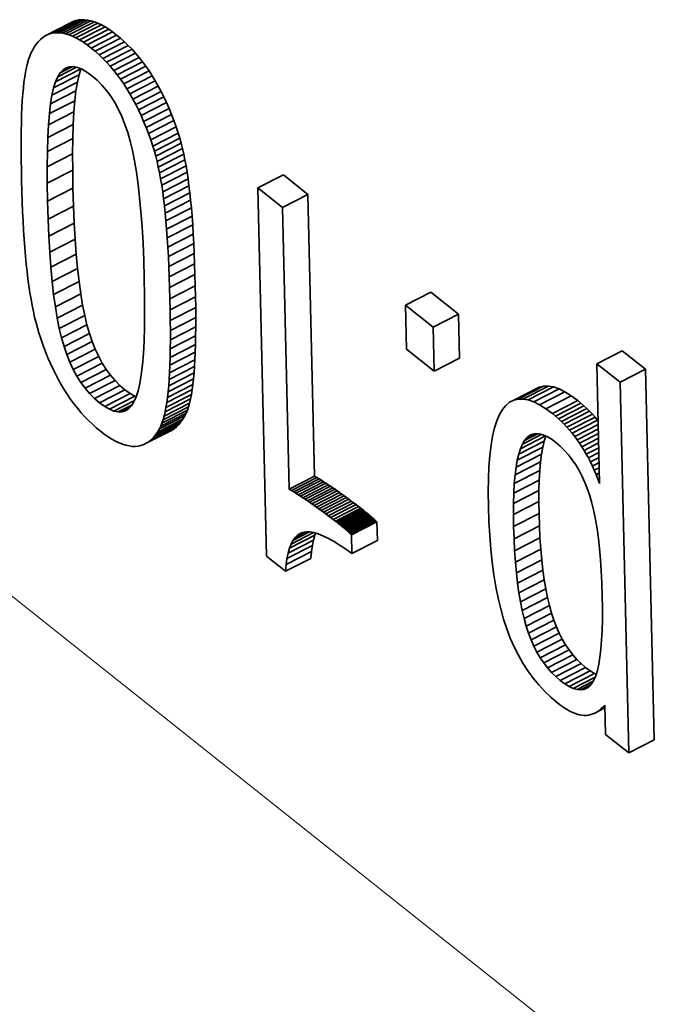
# Model space of a CAD drawing. Header units: millimetres. Extents: x -34 to 6620, y -230 to 4700.
# Tile 70 of 189: x 623 to 643, y 3855 to 3885. Entities that reach past the tile are written whole.
import ezdxf

# ---------------------------------------------------------------- set-up
doc = ezdxf.new("R2010")
doc.units = ezdxf.units.MM
doc.layers.add('1', color=7, linetype='Continuous', true_color=0xffffff)

msp = doc.modelspace()

# ---------------------------------------------------------------- linework, layer by layer
at = {"layer": '1', "color": 7, "linetype": 'Continuous', "lineweight": 35}
for p, q in [((624.68, 3885.098), (623.893, 3884.695)), ((624.767, 3885.118), (623.98, 3884.715)), ((624.857, 3885.127), (624.07, 3884.724)), ((624.951, 3885.126), (624.164, 3884.723)), ((625.048, 3885.115), (624.261, 3884.712)), ((625.148, 3885.093), (624.361, 3884.691)), ((624.68, 3885.098), (624.597, 3885.068)), ((624.767, 3885.118), (624.68, 3885.098)), ((624.857, 3885.127), (624.767, 3885.118)), ((624.951, 3885.126), (624.857, 3885.127)), ((625.048, 3885.115), (624.951, 3885.126)), ((625.148, 3885.093), (625.048, 3885.115)), ((625.252, 3885.061), (625.148, 3885.093)), ((624.517, 3885.028), (623.731, 3884.626)), ((624.597, 3885.068), (623.81, 3884.666)), ((625.252, 3885.061), (624.465, 3884.659)), ((624.597, 3885.068), (624.517, 3885.028)), ((625.359, 3885.019), (624.572, 3884.616)), ((625.469, 3884.966), (624.682, 3884.564)), ((625.582, 3884.903), (624.796, 3884.5)), ((625.699, 3884.83), (624.912, 3884.427)), ((625.359, 3885.019), (625.252, 3885.061)), ((625.469, 3884.966), (625.359, 3885.019)), ((625.582, 3884.903), (625.469, 3884.966)), ((625.699, 3884.83), (625.582, 3884.903)), ((625.819, 3884.746), (625.699, 3884.83)), ((623.583, 3884.515), (623.514, 3884.445)), ((623.655, 3884.576), (623.583, 3884.515)), ((623.731, 3884.626), (623.655, 3884.576)), ((623.81, 3884.666), (623.731, 3884.626)), ((623.893, 3884.695), (623.81, 3884.666)), ((623.98, 3884.715), (623.893, 3884.695)), ((624.07, 3884.724), (623.98, 3884.715)), ((624.164, 3884.723), (624.07, 3884.724)), ((624.261, 3884.712), (624.164, 3884.723)), ((624.361, 3884.691), (624.261, 3884.712)), ((624.465, 3884.659), (624.361, 3884.691)), ((624.572, 3884.616), (624.465, 3884.659)), ((624.682, 3884.564), (624.572, 3884.616)), ((624.796, 3884.5), (624.682, 3884.564)), ((624.912, 3884.427), (624.796, 3884.5)), ((625.819, 3884.746), (625.032, 3884.343)), ((625.942, 3884.652), (625.156, 3884.249)), ((626.066, 3884.55), (625.279, 3884.147)), ((625.942, 3884.652), (625.819, 3884.746)), ((626.066, 3884.55), (625.942, 3884.652)), ((626.186, 3884.442), (626.066, 3884.55)), ((623.33, 3884.172), (623.288, 3884.09)), ((623.388, 3884.273), (623.33, 3884.172)), ((623.449, 3884.364), (623.388, 3884.273)), ((623.514, 3884.445), (623.449, 3884.364)), ((625.032, 3884.343), (624.912, 3884.427)), ((625.156, 3884.249), (625.032, 3884.343)), ((625.279, 3884.147), (625.156, 3884.249)), ((626.186, 3884.442), (625.4, 3884.039)), ((626.304, 3884.329), (625.517, 3883.927)), ((626.419, 3884.211), (625.632, 3883.808)), ((626.304, 3884.329), (626.186, 3884.442)), ((626.419, 3884.211), (626.304, 3884.329)), ((626.531, 3884.087), (626.419, 3884.211)), ((623.212, 3883.891), (623.179, 3883.774)), ((623.249, 3883.997), (623.212, 3883.891)), ((623.288, 3884.09), (623.249, 3883.997)), ((625.4, 3884.039), (625.279, 3884.147)), ((625.517, 3883.927), (625.4, 3884.039)), ((625.632, 3883.808), (625.517, 3883.927)), ((626.531, 3884.087), (625.744, 3883.684)), ((626.64, 3883.958), (625.853, 3883.555)), ((626.64, 3883.958), (626.531, 3884.087)), ((626.746, 3883.823), (626.64, 3883.958)), ((623.148, 3883.645), (623.119, 3883.504)), ((623.179, 3883.774), (623.148, 3883.645)), ((624.832, 3883.606), (624.049, 3883.205)), ((624.696, 3883.653), (624.117, 3883.357)), ((624.568, 3883.67), (624.195, 3883.479)), ((624.282, 3883.571), (624.195, 3883.479)), ((624.444, 3883.654), (624.282, 3883.571)), ((624.38, 3883.634), (624.282, 3883.571)), ((624.488, 3883.667), (624.38, 3883.634)), ((624.605, 3883.671), (624.488, 3883.667)), ((624.733, 3883.645), (624.605, 3883.671)), ((624.871, 3883.59), (624.733, 3883.645)), ((624.835, 3883.604), (624.777, 3883.421)), ((625.018, 3883.505), (624.871, 3883.59)), ((625.744, 3883.684), (625.632, 3883.808)), ((625.853, 3883.555), (625.744, 3883.684)), ((625.959, 3883.42), (625.853, 3883.555)), ((626.746, 3883.823), (625.959, 3883.42)), ((626.849, 3883.683), (626.062, 3883.28)), ((626.849, 3883.683), (626.746, 3883.823)), ((626.949, 3883.537), (626.849, 3883.683)), ((623.094, 3883.352), (623.071, 3883.187)), ((623.119, 3883.504), (623.094, 3883.352)), ((624.777, 3883.421), (623.99, 3883.019)), ((624.117, 3883.357), (624.049, 3883.205)), ((624.195, 3883.479), (624.117, 3883.357)), ((624.777, 3883.421), (624.726, 3883.194)), ((625.176, 3883.391), (625.018, 3883.505)), ((625.335, 3883.253), (625.176, 3883.391)), ((625.485, 3883.101), (625.335, 3883.253)), ((626.062, 3883.28), (625.959, 3883.42)), ((626.162, 3883.135), (626.062, 3883.28)), ((626.949, 3883.537), (626.162, 3883.135)), ((627.046, 3883.386), (626.259, 3882.984)), ((627.046, 3883.386), (626.949, 3883.537)), ((627.141, 3883.23), (627.046, 3883.386)), ((623.052, 3883.011), (623.034, 3882.823)), ((623.071, 3883.187), (623.052, 3883.011)), ((624.726, 3883.194), (623.939, 3882.791)), ((623.99, 3883.019), (623.939, 3882.791)), ((624.049, 3883.205), (623.99, 3883.019)), ((624.726, 3883.194), (624.682, 3882.925)), ((625.626, 3882.934), (625.485, 3883.101)), ((626.259, 3882.984), (626.162, 3883.135)), ((626.354, 3882.827), (626.259, 3882.984)), ((627.141, 3883.23), (626.354, 3882.827)), ((627.232, 3883.069), (626.445, 3882.666)), ((627.232, 3883.069), (627.141, 3883.23)), ((627.32, 3882.903), (627.232, 3883.069)), ((623.034, 3882.823), (623.02, 3882.621)), ((624.682, 3882.925), (623.895, 3882.523)), ((623.939, 3882.791), (623.895, 3882.523)), ((624.682, 3882.925), (624.646, 3882.616)), ((625.759, 3882.753), (625.626, 3882.934)), ((625.882, 3882.557), (625.759, 3882.753)), ((626.445, 3882.666), (626.354, 3882.827)), ((626.533, 3882.5), (626.445, 3882.666)), ((627.32, 3882.903), (626.533, 3882.5)), ((627.405, 3882.732), (626.619, 3882.329)), ((627.405, 3882.732), (627.32, 3882.903)), ((627.488, 3882.556), (627.405, 3882.732)), ((623.008, 3882.405), (622.998, 3882.173)), ((623.02, 3882.621), (623.008, 3882.405)), ((624.646, 3882.616), (623.859, 3882.214)), ((623.895, 3882.523), (623.859, 3882.214)), ((624.646, 3882.616), (624.617, 3882.266)), ((625.996, 3882.346), (625.882, 3882.557)), ((626.101, 3882.121), (625.996, 3882.346)), ((626.619, 3882.329), (626.533, 3882.5)), ((626.701, 3882.154), (626.619, 3882.329)), ((627.488, 3882.556), (626.701, 3882.154)), ((627.567, 3882.376), (626.78, 3881.973)), ((627.567, 3882.376), (627.488, 3882.556)), ((627.643, 3882.19), (627.567, 3882.376)), ((622.998, 3882.173), (622.991, 3881.926)), ((624.617, 3882.266), (623.831, 3881.864)), ((623.859, 3882.214), (623.831, 3881.864)), ((624.617, 3882.266), (624.597, 3881.875)), ((626.198, 3881.881), (626.101, 3882.121)), ((626.78, 3881.973), (626.701, 3882.154)), ((627.643, 3882.19), (626.856, 3881.788)), ((627.716, 3882), (627.643, 3882.19)), ((622.991, 3881.926), (622.986, 3881.664)), ((624.597, 3881.875), (623.81, 3881.473)), ((623.831, 3881.864), (623.81, 3881.473)), ((624.597, 3881.875), (624.583, 3881.444)), ((626.285, 3881.627), (626.198, 3881.881)), ((626.856, 3881.788), (626.78, 3881.973)), ((626.929, 3881.597), (626.856, 3881.788)), ((627.716, 3882), (626.929, 3881.597)), ((627.786, 3881.804), (626.999, 3881.402)), ((627.786, 3881.804), (627.716, 3882)), ((627.853, 3881.604), (627.786, 3881.804)), ((622.986, 3881.664), (622.983, 3881.387)), ((623.81, 3881.473), (623.797, 3881.041)), ((624.583, 3881.444), (623.797, 3881.041)), ((624.583, 3881.444), (624.578, 3880.972)), ((626.363, 3881.358), (626.285, 3881.627)), ((626.999, 3881.402), (626.929, 3881.597)), ((627.853, 3881.604), (627.066, 3881.202)), ((627.898, 3881.455), (627.111, 3881.052)), ((627.898, 3881.455), (627.853, 3881.604)), ((627.941, 3881.297), (627.898, 3881.455)), ((622.983, 3881.387), (622.983, 3881.095)), ((626.434, 3881.067), (626.363, 3881.358)), ((627.066, 3881.202), (626.999, 3881.402)), ((627.111, 3881.052), (627.066, 3881.202)), ((627.941, 3881.297), (627.154, 3880.895)), ((627.982, 3881.132), (627.195, 3880.73)), ((627.982, 3881.132), (627.941, 3881.297)), ((628.021, 3880.96), (627.982, 3881.132)), ((622.983, 3881.095), (622.985, 3880.788)), ((623.797, 3881.041), (623.791, 3880.569)), ((624.578, 3880.972), (623.791, 3880.569)), ((624.578, 3880.972), (624.58, 3880.458)), ((626.498, 3880.746), (626.434, 3881.067)), ((627.154, 3880.895), (627.111, 3881.052)), ((627.195, 3880.73), (627.154, 3880.895)), ((628.021, 3880.96), (627.234, 3880.557)), ((628.058, 3880.779), (628.021, 3880.96)), ((622.985, 3880.788), (622.99, 3880.466)), ((623.791, 3880.569), (623.793, 3880.056)), ((626.557, 3880.396), (626.498, 3880.746)), ((627.234, 3880.557), (627.195, 3880.73)), ((627.271, 3880.377), (627.234, 3880.557)), ((628.058, 3880.779), (627.271, 3880.377)), ((628.093, 3880.591), (627.306, 3880.188)), ((628.093, 3880.591), (628.058, 3880.779)), ((628.126, 3880.395), (628.093, 3880.591)), ((622.99, 3880.466), (622.996, 3880.128)), ((624.58, 3880.458), (623.793, 3880.056)), ((624.58, 3880.458), (624.59, 3879.905)), ((626.61, 3880.017), (626.557, 3880.396)), ((627.306, 3880.188), (627.271, 3880.377)), ((628.126, 3880.395), (627.339, 3879.993)), ((628.156, 3880.191), (627.37, 3879.789)), ((628.156, 3880.191), (628.126, 3880.395)), ((628.185, 3879.98), (628.156, 3880.191)), ((631.109, 3880.312), (630.322, 3879.91)), ((631.867, 3879.71), (631.109, 3880.312)), ((622.996, 3880.128), (623.005, 3879.801)), ((623.793, 3880.056), (623.803, 3879.502)), ((624.59, 3879.905), (623.803, 3879.502)), ((624.59, 3879.905), (624.606, 3879.347)), ((626.656, 3879.608), (626.61, 3880.017)), ((627.339, 3879.993), (627.306, 3880.188)), ((627.37, 3879.789), (627.339, 3879.993)), ((628.185, 3879.98), (627.398, 3879.577)), ((628.211, 3879.761), (628.185, 3879.98)), ((631.08, 3879.307), (630.322, 3879.91)), ((630.322, 3879.91), (630.59, 3868.492)), ((623.005, 3879.801), (623.016, 3879.483)), ((626.697, 3879.169), (626.656, 3879.608)), ((627.398, 3879.577), (627.37, 3879.789)), ((628.211, 3879.761), (627.425, 3879.358)), ((628.236, 3879.531), (628.211, 3879.761)), ((631.867, 3879.71), (631.08, 3879.307)), ((632.078, 3870.976), (631.867, 3879.71)), ((623.016, 3879.483), (623.028, 3879.176)), ((623.803, 3879.502), (623.819, 3878.944)), ((624.606, 3879.347), (623.819, 3878.944)), ((624.606, 3879.347), (624.628, 3878.819)), ((627.425, 3879.358), (627.398, 3879.577)), ((627.449, 3879.129), (627.425, 3879.358)), ((628.236, 3879.531), (627.449, 3879.129)), ((628.259, 3879.289), (627.472, 3878.886)), ((628.259, 3879.289), (628.236, 3879.531)), ((628.28, 3879.033), (628.259, 3879.289)), ((631.291, 3870.573), (631.08, 3879.307)), ((623.028, 3879.176), (623.042, 3878.88)), ((626.731, 3878.701), (626.697, 3879.169)), ((627.472, 3878.886), (627.449, 3879.129)), ((628.28, 3879.033), (627.493, 3878.63)), ((628.3, 3878.764), (628.28, 3879.033)), ((623.042, 3878.88), (623.059, 3878.593)), ((623.819, 3878.944), (623.842, 3878.416)), ((624.628, 3878.819), (623.842, 3878.416)), ((624.628, 3878.819), (624.657, 3878.32)), ((626.76, 3878.203), (626.731, 3878.701)), ((627.493, 3878.63), (627.472, 3878.886)), ((628.3, 3878.764), (627.513, 3878.361)), ((628.317, 3878.482), (628.3, 3878.764)), ((623.059, 3878.593), (623.076, 3878.317)), ((623.842, 3878.416), (623.87, 3877.918)), ((627.513, 3878.361), (627.493, 3878.63)), ((627.531, 3878.079), (627.513, 3878.361)), ((628.317, 3878.482), (627.531, 3878.079)), ((628.333, 3878.187), (628.317, 3878.482)), ((623.076, 3878.317), (623.096, 3878.052)), ((623.096, 3878.052), (623.118, 3877.796)), ((624.657, 3878.32), (623.87, 3877.918)), ((624.657, 3878.32), (624.691, 3877.852)), ((626.782, 3877.676), (626.76, 3878.203)), ((627.547, 3877.784), (627.531, 3878.079)), ((628.333, 3878.187), (627.547, 3877.784)), ((628.348, 3877.879), (628.333, 3878.187)), ((623.118, 3877.796), (623.141, 3877.551)), ((623.87, 3877.918), (623.904, 3877.45)), ((624.691, 3877.852), (623.904, 3877.45)), ((624.691, 3877.852), (624.731, 3877.414)), ((627.561, 3877.476), (627.547, 3877.784)), ((628.348, 3877.879), (627.561, 3877.476)), ((628.36, 3877.557), (628.348, 3877.879)), ((623.141, 3877.551), (623.167, 3877.316)), ((623.904, 3877.45), (623.944, 3877.011)), ((626.799, 3877.12), (626.782, 3877.676)), ((627.573, 3877.155), (627.561, 3877.476)), ((628.36, 3877.557), (627.573, 3877.155)), ((628.371, 3877.223), (628.36, 3877.557)), ((623.167, 3877.316), (623.194, 3877.091)), ((624.731, 3877.414), (623.944, 3877.011)), ((624.731, 3877.414), (624.777, 3877.005)), ((627.584, 3876.82), (627.573, 3877.155)), ((628.371, 3877.223), (627.584, 3876.82)), ((628.38, 3876.875), (628.371, 3877.223)), ((623.194, 3877.091), (623.223, 3876.873)), ((623.223, 3876.873), (623.255, 3876.663)), ((623.944, 3877.011), (623.991, 3876.602)), ((624.777, 3877.005), (623.991, 3876.602)), ((624.777, 3877.005), (624.83, 3876.626)), ((626.808, 3876.57), (626.799, 3877.12)), ((628.38, 3876.875), (627.594, 3876.473)), ((628.387, 3876.533), (628.38, 3876.875)), ((623.255, 3876.663), (623.289, 3876.461)), ((623.991, 3876.602), (624.043, 3876.224)), ((624.83, 3876.626), (624.043, 3876.224)), ((624.83, 3876.626), (624.888, 3876.277)), ((626.81, 3876.061), (626.808, 3876.57)), ((627.594, 3876.473), (627.584, 3876.82)), ((628.387, 3876.533), (627.601, 3876.13)), ((628.392, 3876.206), (628.387, 3876.533)), ((635.682, 3876.676), (634.895, 3876.274)), ((636.537, 3875.997), (635.682, 3876.676)), ((623.289, 3876.461), (623.324, 3876.267)), ((623.324, 3876.267), (623.362, 3876.08)), ((624.043, 3876.224), (624.101, 3875.875)), ((624.888, 3876.277), (624.101, 3875.875)), ((624.888, 3876.277), (624.952, 3875.958)), ((627.601, 3876.13), (627.594, 3876.473)), ((634.895, 3876.274), (634.927, 3874.907)), ((635.75, 3875.594), (634.895, 3876.274)), ((623.362, 3876.08), (623.402, 3875.901)), ((624.952, 3875.958), (624.165, 3875.556)), ((624.952, 3875.958), (625.022, 3875.669)), ((626.804, 3875.592), (626.81, 3876.061)), ((627.605, 3875.803), (627.601, 3876.13)), ((628.392, 3876.206), (627.605, 3875.803)), ((628.394, 3875.895), (628.392, 3876.206)), ((636.537, 3875.997), (635.75, 3875.594)), ((636.569, 3874.629), (636.537, 3875.997)), ((623.402, 3875.901), (623.445, 3875.731)), ((623.445, 3875.731), (623.489, 3875.568)), ((624.101, 3875.875), (624.165, 3875.556)), ((625.022, 3875.669), (624.235, 3875.266)), ((625.022, 3875.669), (625.1, 3875.402)), ((627.607, 3875.493), (627.605, 3875.803)), ((628.394, 3875.895), (627.607, 3875.493)), ((628.394, 3875.601), (628.394, 3875.895)), ((623.489, 3875.568), (623.536, 3875.413)), ((623.536, 3875.413), (623.6, 3875.214)), ((624.165, 3875.556), (624.235, 3875.266)), ((625.1, 3875.402), (624.313, 3874.999)), ((625.1, 3875.402), (625.186, 3875.149)), ((626.791, 3875.163), (626.804, 3875.592)), ((628.391, 3875.322), (627.605, 3874.92)), ((628.394, 3875.601), (627.607, 3875.198)), ((627.607, 3875.198), (627.607, 3875.493)), ((628.386, 3875.06), (628.391, 3875.322)), ((628.391, 3875.322), (628.394, 3875.601)), ((635.782, 3874.227), (635.75, 3875.594)), ((623.6, 3875.214), (623.668, 3875.021)), ((623.668, 3875.021), (623.739, 3874.832)), ((624.235, 3875.266), (624.313, 3874.999)), ((624.313, 3874.999), (624.399, 3874.747)), ((625.186, 3875.149), (624.399, 3874.747)), ((625.186, 3875.149), (625.282, 3874.911)), ((626.77, 3874.774), (626.791, 3875.163)), ((628.386, 3875.06), (627.6, 3874.658)), ((627.605, 3874.92), (627.607, 3875.198)), ((628.379, 3874.814), (628.386, 3875.06)), ((623.739, 3874.832), (623.814, 3874.647)), ((624.399, 3874.747), (624.495, 3874.509)), ((625.282, 3874.911), (624.495, 3874.509)), ((625.282, 3874.911), (625.386, 3874.688)), ((626.741, 3874.426), (626.77, 3874.774)), ((628.379, 3874.814), (627.592, 3874.412)), ((627.6, 3874.658), (627.605, 3874.92)), ((628.369, 3874.584), (628.379, 3874.814)), ((634.927, 3874.907), (635.782, 3874.227)), ((641.61, 3874.863), (640.824, 3874.46)), ((642.332, 3874.289), (641.61, 3874.863)), ((623.814, 3874.647), (623.892, 3874.468)), ((623.892, 3874.468), (623.973, 3874.293)), ((624.495, 3874.509), (624.599, 3874.285)), ((625.386, 3874.688), (624.599, 3874.285)), ((625.499, 3874.479), (624.713, 3874.076)), ((625.386, 3874.688), (625.499, 3874.479)), ((625.499, 3874.479), (625.622, 3874.284)), ((626.704, 3874.117), (626.741, 3874.426)), ((628.369, 3874.584), (627.582, 3874.182)), ((627.582, 3874.182), (627.592, 3874.412)), ((627.592, 3874.412), (627.6, 3874.658)), ((628.357, 3874.371), (628.369, 3874.584)), ((636.569, 3874.629), (635.782, 3874.227)), ((641.545, 3873.886), (640.824, 3874.46)), ((640.824, 3874.46), (640.911, 3870.745)), ((623.973, 3874.293), (624.057, 3874.123)), ((624.057, 3874.123), (624.145, 3873.957)), ((624.599, 3874.285), (624.713, 3874.076)), ((625.622, 3874.284), (624.835, 3873.882)), ((625.753, 3874.104), (624.966, 3873.702)), ((625.622, 3874.284), (625.753, 3874.104)), ((625.753, 3874.104), (625.893, 3873.939)), ((626.66, 3873.849), (626.704, 3874.117)), ((628.342, 3874.173), (627.556, 3873.771)), ((628.357, 3874.371), (627.57, 3873.968)), ((627.57, 3873.968), (627.582, 3874.182)), ((628.325, 3873.989), (628.342, 3874.173)), ((628.342, 3874.173), (628.357, 3874.371)), ((642.332, 3874.289), (641.545, 3873.886)), ((642.602, 3862.794), (642.332, 3874.289)), ((624.145, 3873.957), (624.236, 3873.796)), ((624.236, 3873.796), (624.33, 3873.64)), ((624.713, 3874.076), (624.835, 3873.882)), ((624.835, 3873.882), (624.966, 3873.702)), ((625.893, 3873.939), (625.106, 3873.536)), ((626.042, 3873.788), (625.255, 3873.385)), ((625.893, 3873.939), (626.042, 3873.788)), ((626.042, 3873.788), (626.2, 3873.651)), ((626.608, 3873.622), (626.66, 3873.849)), ((628.306, 3873.817), (627.519, 3873.414)), ((628.325, 3873.989), (627.539, 3873.587)), ((627.556, 3873.771), (627.57, 3873.968)), ((628.284, 3873.656), (628.306, 3873.817)), ((628.306, 3873.817), (628.325, 3873.989)), ((641.815, 3862.392), (641.545, 3873.886)), ((624.33, 3873.64), (624.427, 3873.489)), ((624.427, 3873.489), (624.528, 3873.344)), ((624.966, 3873.702), (625.106, 3873.536)), ((625.106, 3873.536), (625.255, 3873.385)), ((626.2, 3873.651), (625.413, 3873.249)), ((626.359, 3873.536), (625.572, 3873.133)), ((626.2, 3873.651), (626.359, 3873.536)), ((626.359, 3873.536), (626.508, 3873.45)), ((626.549, 3873.434), (626.608, 3873.622)), ((628.259, 3873.506), (627.472, 3873.103)), ((628.284, 3873.656), (627.497, 3873.253)), ((627.519, 3873.414), (627.539, 3873.587)), ((627.539, 3873.587), (627.556, 3873.771)), ((628.232, 3873.367), (628.259, 3873.506)), ((628.259, 3873.506), (628.284, 3873.656)), ((639.035, 3873.731), (638.248, 3873.328)), ((639.172, 3873.765), (638.386, 3873.362)), ((639.322, 3873.767), (638.535, 3873.365)), ((639.482, 3873.739), (638.695, 3873.337)), ((639.654, 3873.68), (638.867, 3873.277)), ((639.172, 3873.765), (639.035, 3873.731)), ((639.837, 3873.59), (639.05, 3873.187)), ((639.322, 3873.767), (639.172, 3873.765)), ((639.482, 3873.739), (639.322, 3873.767)), ((639.654, 3873.68), (639.482, 3873.739)), ((639.837, 3873.59), (639.654, 3873.68)), ((640.031, 3873.468), (639.837, 3873.59)), ((624.528, 3873.344), (624.631, 3873.204)), ((624.631, 3873.204), (624.737, 3873.069)), ((625.255, 3873.385), (625.413, 3873.249)), ((625.413, 3873.249), (625.572, 3873.133)), ((626.508, 3873.45), (625.721, 3873.048)), ((626.497, 3873.318), (625.859, 3872.992)), ((626.42, 3873.187), (625.988, 3872.966)), ((626.402, 3873.159), (626.48, 3873.282)), ((626.48, 3873.282), (626.549, 3873.434)), ((626.508, 3873.45), (626.549, 3873.434)), ((628.202, 3873.24), (627.415, 3872.838)), ((628.232, 3873.367), (627.445, 3872.965)), ((627.472, 3873.103), (627.497, 3873.253)), ((627.497, 3873.253), (627.519, 3873.414)), ((628.17, 3873.124), (628.202, 3873.24)), ((628.202, 3873.24), (628.232, 3873.367)), ((638.006, 3873.168), (637.902, 3873.041)), ((638.121, 3873.263), (638.006, 3873.168)), ((638.248, 3873.328), (638.121, 3873.263)), ((638.386, 3873.362), (638.248, 3873.328)), ((638.535, 3873.365), (638.386, 3873.362)), ((638.695, 3873.337), (638.535, 3873.365)), ((638.867, 3873.277), (638.695, 3873.337)), ((639.05, 3873.187), (638.867, 3873.277)), ((639.244, 3873.066), (639.05, 3873.187)), ((640.031, 3873.468), (639.244, 3873.066)), ((640.236, 3873.316), (639.449, 3872.914)), ((640.331, 3873.238), (639.544, 3872.836)), ((640.236, 3873.316), (640.031, 3873.468)), ((640.331, 3873.238), (640.236, 3873.316)), ((640.423, 3873.158), (640.331, 3873.238)), ((624.737, 3873.069), (624.846, 3872.94)), ((624.846, 3872.94), (624.957, 3872.816)), ((625.572, 3873.133), (625.721, 3873.048)), ((625.721, 3873.048), (625.859, 3872.992)), ((625.859, 3872.992), (625.988, 3872.966)), ((625.988, 3872.966), (626.107, 3872.97)), ((626.331, 3873.084), (626.107, 3872.97)), ((626.107, 3872.97), (626.215, 3873.003)), ((626.215, 3873.003), (626.314, 3873.066)), ((626.314, 3873.066), (626.402, 3873.159)), ((628.098, 3872.927), (627.311, 3872.524)), ((628.135, 3873.02), (627.348, 3872.617)), ((628.17, 3873.124), (627.383, 3872.722)), ((627.415, 3872.838), (627.445, 3872.965)), ((627.445, 3872.965), (627.472, 3873.103)), ((628.058, 3872.845), (628.098, 3872.927)), ((628.098, 3872.927), (628.135, 3873.02)), ((628.135, 3873.02), (628.17, 3873.124)), ((637.809, 3872.882), (637.727, 3872.693)), ((637.902, 3873.041), (637.809, 3872.882)), ((639.449, 3872.914), (639.244, 3873.066)), ((639.544, 3872.836), (639.449, 3872.914)), ((640.423, 3873.158), (639.636, 3872.755)), ((640.513, 3873.074), (639.726, 3872.671)), ((640.6, 3872.986), (639.814, 3872.584)), ((640.686, 3872.896), (639.899, 3872.494)), ((640.513, 3873.074), (640.423, 3873.158)), ((640.6, 3872.986), (640.513, 3873.074)), ((640.686, 3872.896), (640.6, 3872.986)), ((640.768, 3872.803), (640.686, 3872.896)), ((624.957, 3872.816), (625.072, 3872.697)), ((625.072, 3872.697), (625.19, 3872.584)), ((625.19, 3872.584), (625.31, 3872.477)), ((627.868, 3872.573), (627.081, 3872.171)), ((627.935, 3872.654), (627.148, 3872.251)), ((627.998, 3872.744), (627.211, 3872.342)), ((628.058, 3872.845), (627.271, 3872.442)), ((627.311, 3872.524), (627.348, 3872.617)), ((627.348, 3872.617), (627.383, 3872.722)), ((627.383, 3872.722), (627.415, 3872.838)), ((627.798, 3872.503), (627.868, 3872.573)), ((627.868, 3872.573), (627.935, 3872.654)), ((627.935, 3872.654), (627.998, 3872.744)), ((627.998, 3872.744), (628.058, 3872.845)), ((637.727, 3872.693), (637.656, 3872.471)), ((639.636, 3872.755), (639.544, 3872.836)), ((639.726, 3872.671), (639.636, 3872.755)), ((639.814, 3872.584), (639.726, 3872.671)), ((639.899, 3872.494), (639.814, 3872.584)), ((640.768, 3872.803), (639.982, 3872.4)), ((640.849, 3872.707), (640.062, 3872.304)), ((640.868, 3872.577), (640.14, 3872.204)), ((640.849, 3872.707), (640.768, 3872.803)), ((640.865, 3872.686), (640.849, 3872.707)), ((625.31, 3872.477), (625.434, 3872.375)), ((625.434, 3872.375), (625.557, 3872.281)), ((625.557, 3872.281), (625.677, 3872.197)), ((627.648, 3872.394), (626.861, 3871.992)), ((627.725, 3872.444), (626.938, 3872.041)), ((627.798, 3872.503), (627.011, 3872.101)), ((627.148, 3872.251), (627.211, 3872.342)), ((627.211, 3872.342), (627.271, 3872.442)), ((627.271, 3872.442), (627.311, 3872.524)), ((627.648, 3872.394), (627.725, 3872.444)), ((627.725, 3872.444), (627.798, 3872.503)), ((637.656, 3872.471), (637.596, 3872.218)), ((639.113, 3872.269), (638.516, 3871.963)), ((639, 3872.29), (638.583, 3872.077)), ((638.892, 3872.287), (638.658, 3872.167)), ((638.832, 3872.275), (638.741, 3872.233)), ((638.93, 3872.294), (638.832, 3872.275)), ((639.037, 3872.288), (638.93, 3872.294)), ((639.151, 3872.259), (639.037, 3872.288)), ((639.273, 3872.206), (639.151, 3872.259)), ((639.982, 3872.4), (639.899, 3872.494)), ((640.062, 3872.304), (639.982, 3872.4)), ((640.14, 3872.204), (640.062, 3872.304)), ((640.871, 3872.437), (640.216, 3872.102)), ((640.874, 3872.295), (640.289, 3871.996)), ((625.677, 3872.197), (625.794, 3872.123)), ((625.794, 3872.123), (625.907, 3872.06)), ((625.907, 3872.06), (626.018, 3872.007)), ((626.018, 3872.007), (626.125, 3871.964)), ((626.125, 3871.964), (626.228, 3871.932)), ((626.697, 3871.923), (626.781, 3871.952)), ((626.781, 3871.952), (626.861, 3871.992)), ((626.861, 3871.992), (626.938, 3872.041)), ((626.938, 3872.041), (627.011, 3872.101)), ((627.011, 3872.101), (627.081, 3872.171)), ((627.081, 3872.171), (627.148, 3872.251)), ((637.596, 3872.218), (637.546, 3871.933)), ((639.191, 3872.062), (638.405, 3871.66)), ((639.235, 3872.222), (638.457, 3871.824)), ((638.516, 3871.963), (638.457, 3871.824)), ((638.583, 3872.077), (638.516, 3871.963)), ((638.658, 3872.167), (638.583, 3872.077)), ((638.741, 3872.233), (638.658, 3872.167)), ((639.191, 3872.062), (639.146, 3871.872)), ((639.241, 3872.22), (639.191, 3872.062)), ((639.404, 3872.129), (639.273, 3872.206)), ((639.542, 3872.028), (639.404, 3872.129)), ((639.683, 3871.907), (639.542, 3872.028)), ((640.216, 3872.102), (640.14, 3872.204)), ((640.289, 3871.996), (640.216, 3872.102)), ((640.36, 3871.887), (640.289, 3871.996)), ((640.878, 3872.152), (640.36, 3871.887)), ((640.881, 3872.005), (640.429, 3871.774)), ((626.228, 3871.932), (626.329, 3871.909)), ((626.329, 3871.909), (626.426, 3871.897)), ((626.426, 3871.897), (626.519, 3871.896)), ((626.519, 3871.896), (626.61, 3871.904)), ((626.61, 3871.904), (626.697, 3871.923)), ((637.546, 3871.933), (637.508, 3871.617)), ((639.108, 3871.656), (638.322, 3871.253)), ((639.146, 3871.872), (638.359, 3871.469)), ((638.405, 3871.66), (638.359, 3871.469)), ((638.457, 3871.824), (638.405, 3871.66)), ((639.108, 3871.656), (639.078, 3871.413)), ((639.146, 3871.872), (639.108, 3871.656)), ((639.817, 3871.776), (639.683, 3871.907)), ((639.943, 3871.635), (639.817, 3871.776)), ((640.429, 3871.774), (640.36, 3871.887)), ((640.497, 3871.658), (640.429, 3871.774)), ((640.885, 3871.857), (640.497, 3871.658)), ((640.562, 3871.538), (640.497, 3871.658)), ((640.888, 3871.705), (640.562, 3871.538)), ((637.508, 3871.617), (637.48, 3871.268)), ((639.078, 3871.413), (638.291, 3871.011)), ((638.359, 3871.469), (638.322, 3871.253)), ((639.078, 3871.413), (639.054, 3871.145)), ((640.061, 3871.483), (639.943, 3871.635)), ((640.172, 3871.321), (640.061, 3871.483)), ((640.625, 3871.415), (640.562, 3871.538)), ((640.892, 3871.552), (640.625, 3871.415)), ((640.686, 3871.288), (640.625, 3871.415)), ((640.895, 3871.395), (640.686, 3871.288)), ((637.48, 3871.268), (637.464, 3870.889)), ((639.054, 3871.145), (638.267, 3870.743)), ((638.322, 3871.253), (638.291, 3871.011)), ((639.054, 3871.145), (639.038, 3870.852)), ((640.274, 3871.15), (640.172, 3871.321)), ((640.369, 3870.968), (640.274, 3871.15)), ((640.745, 3871.158), (640.686, 3871.288)), ((640.899, 3871.237), (640.745, 3871.158)), ((640.802, 3871.024), (640.745, 3871.158)), ((640.903, 3871.075), (640.802, 3871.024)), ((632.078, 3870.976), (631.291, 3870.573)), ((632.148, 3870.933), (631.361, 3870.531)), ((632.218, 3870.89), (631.431, 3870.487)), ((632.288, 3870.846), (631.501, 3870.443)), ((632.358, 3870.801), (631.572, 3870.398)), ((632.429, 3870.755), (631.642, 3870.353)), ((632.148, 3870.933), (632.078, 3870.976)), ((632.218, 3870.89), (632.148, 3870.933)), ((632.288, 3870.846), (632.218, 3870.89)), ((632.358, 3870.801), (632.288, 3870.846)), ((632.429, 3870.755), (632.358, 3870.801)), ((632.499, 3870.709), (632.429, 3870.755)), ((637.464, 3870.889), (637.458, 3870.477)), ((639.038, 3870.852), (638.251, 3870.449)), ((638.267, 3870.743), (638.251, 3870.449)), ((638.291, 3871.011), (638.267, 3870.743)), ((639.038, 3870.852), (639.029, 3870.532)), ((640.456, 3870.775), (640.369, 3870.968)), ((640.536, 3870.573), (640.456, 3870.775)), ((640.858, 3870.886), (640.802, 3871.024)), ((640.907, 3870.911), (640.858, 3870.886)), ((640.911, 3870.745), (640.858, 3870.886)), ((631.361, 3870.531), (631.291, 3870.573)), ((631.431, 3870.487), (631.361, 3870.531)), ((631.501, 3870.443), (631.431, 3870.487)), ((631.572, 3870.398), (631.501, 3870.443)), ((632.499, 3870.709), (631.712, 3870.307)), ((632.57, 3870.662), (631.783, 3870.26)), ((632.64, 3870.614), (631.854, 3870.212)), ((632.711, 3870.566), (631.924, 3870.163)), ((632.782, 3870.517), (631.995, 3870.114)), ((632.853, 3870.467), (632.066, 3870.064)), ((632.57, 3870.662), (632.499, 3870.709)), ((632.64, 3870.614), (632.57, 3870.662)), ((632.711, 3870.566), (632.64, 3870.614)), ((632.782, 3870.517), (632.711, 3870.566)), ((632.853, 3870.467), (632.782, 3870.517)), ((632.924, 3870.416), (632.853, 3870.467)), ((637.458, 3870.477), (637.463, 3870.034)), ((639.029, 3870.532), (638.242, 3870.129)), ((638.251, 3870.449), (638.242, 3870.129)), ((639.029, 3870.532), (639.027, 3870.186)), ((640.607, 3870.36), (640.536, 3870.573)), ((631.642, 3870.353), (631.572, 3870.398)), ((631.712, 3870.307), (631.642, 3870.353)), ((631.783, 3870.26), (631.712, 3870.307)), ((631.854, 3870.212), (631.783, 3870.26)), ((631.924, 3870.163), (631.854, 3870.212)), ((631.995, 3870.114), (631.924, 3870.163)), ((632.924, 3870.416), (632.138, 3870.013)), ((632.996, 3870.364), (632.209, 3869.961)), ((633.068, 3870.311), (632.282, 3869.909)), ((633.141, 3870.258), (632.354, 3869.855)), ((633.214, 3870.203), (632.428, 3869.801)), ((633.288, 3870.148), (632.501, 3869.746)), ((632.996, 3870.364), (632.924, 3870.416)), ((633.068, 3870.311), (632.996, 3870.364)), ((633.141, 3870.258), (633.068, 3870.311)), ((633.214, 3870.203), (633.141, 3870.258)), ((633.288, 3870.148), (633.214, 3870.203)), ((633.362, 3870.092), (633.288, 3870.148)), ((639.027, 3870.186), (638.24, 3869.784)), ((638.242, 3870.129), (638.24, 3869.784)), ((639.027, 3870.186), (639.033, 3869.815)), ((640.672, 3870.133), (640.607, 3870.36)), ((640.731, 3869.888), (640.672, 3870.133)), ((632.066, 3870.064), (631.995, 3870.114)), ((632.138, 3870.013), (632.066, 3870.064)), ((632.209, 3869.961), (632.138, 3870.013)), ((632.282, 3869.909), (632.209, 3869.961)), ((632.354, 3869.855), (632.282, 3869.909)), ((632.428, 3869.801), (632.354, 3869.855)), ((633.362, 3870.092), (632.575, 3869.69)), ((633.437, 3870.035), (632.65, 3869.633)), ((633.512, 3869.977), (632.725, 3869.575)), ((633.551, 3869.946), (632.764, 3869.544)), ((633.588, 3869.917), (632.801, 3869.514)), ((633.623, 3869.889), (632.836, 3869.486)), ((633.656, 3869.862), (632.869, 3869.46)), ((633.687, 3869.837), (632.9, 3869.435)), ((633.716, 3869.814), (632.929, 3869.411)), ((633.437, 3870.035), (633.362, 3870.092)), ((633.512, 3869.977), (633.437, 3870.035)), ((633.551, 3869.946), (633.512, 3869.977)), ((633.588, 3869.917), (633.551, 3869.946)), ((633.623, 3869.889), (633.588, 3869.917)), ((633.656, 3869.862), (633.623, 3869.889)), ((633.687, 3869.837), (633.656, 3869.862)), ((633.716, 3869.814), (633.687, 3869.837)), ((633.743, 3869.792), (633.716, 3869.814)), ((637.463, 3870.034), (637.479, 3869.575)), ((639.033, 3869.815), (638.246, 3869.412)), ((639.033, 3869.815), (639.045, 3869.43)), ((640.784, 3869.625), (640.731, 3869.888)), ((632.501, 3869.746), (632.428, 3869.801)), ((632.575, 3869.69), (632.501, 3869.746)), ((632.65, 3869.633), (632.575, 3869.69)), ((632.725, 3869.575), (632.65, 3869.633)), ((632.764, 3869.544), (632.725, 3869.575)), ((632.801, 3869.514), (632.764, 3869.544)), ((632.836, 3869.486), (632.801, 3869.514)), ((633.743, 3869.792), (632.956, 3869.389)), ((633.768, 3869.771), (632.981, 3869.369)), ((633.791, 3869.752), (633.004, 3869.35)), ((633.812, 3869.735), (633.025, 3869.332)), ((633.832, 3869.718), (633.045, 3869.316)), ((633.852, 3869.701), (633.065, 3869.299)), ((633.872, 3869.684), (633.085, 3869.281)), ((633.892, 3869.667), (633.105, 3869.264)), ((633.911, 3869.649), (633.125, 3869.247)), ((633.931, 3869.632), (633.144, 3869.229)), ((633.951, 3869.614), (633.164, 3869.211)), ((633.97, 3869.596), (633.184, 3869.193)), ((633.99, 3869.577), (633.203, 3869.175)), ((634.009, 3869.559), (633.223, 3869.157)), ((633.768, 3869.771), (633.743, 3869.792)), ((633.791, 3869.752), (633.768, 3869.771)), ((633.812, 3869.735), (633.791, 3869.752)), ((633.832, 3869.718), (633.812, 3869.735)), ((633.852, 3869.701), (633.832, 3869.718)), ((633.872, 3869.684), (633.852, 3869.701)), ((633.892, 3869.667), (633.872, 3869.684)), ((633.911, 3869.649), (633.892, 3869.667)), ((633.931, 3869.632), (633.911, 3869.649)), ((633.951, 3869.614), (633.931, 3869.632)), ((633.97, 3869.596), (633.951, 3869.614)), ((633.99, 3869.577), (633.97, 3869.596)), ((634.009, 3869.559), (633.99, 3869.577)), ((634.023, 3868.974), (634.009, 3869.559)), ((637.479, 3869.575), (637.504, 3869.134)), ((638.24, 3869.784), (638.246, 3869.412)), ((640.831, 3869.344), (640.784, 3869.625)), ((632.044, 3869.224), (631.348, 3868.868)), ((631.923, 3869.244), (631.406, 3868.979)), ((631.813, 3869.245), (631.472, 3869.071)), ((631.712, 3869.229), (631.546, 3869.144)), ((631.628, 3869.197), (631.718, 3869.231)), ((631.718, 3869.231), (631.818, 3869.246)), ((631.818, 3869.246), (631.929, 3869.243)), ((631.929, 3869.243), (632.052, 3869.223)), ((632.052, 3869.223), (632.187, 3869.184)), ((632.085, 3869.14), (632.11, 3869.206)), ((632.869, 3869.46), (632.836, 3869.486)), ((632.9, 3869.435), (632.869, 3869.46)), ((632.929, 3869.411), (632.9, 3869.435)), ((632.956, 3869.389), (632.929, 3869.411)), ((632.981, 3869.369), (632.956, 3869.389)), ((633.004, 3869.35), (632.981, 3869.369)), ((633.025, 3869.332), (633.004, 3869.35)), ((633.045, 3869.316), (633.025, 3869.332)), ((633.065, 3869.299), (633.045, 3869.316)), ((633.085, 3869.281), (633.065, 3869.299)), ((633.105, 3869.264), (633.085, 3869.281)), ((633.125, 3869.247), (633.105, 3869.264)), ((633.144, 3869.229), (633.125, 3869.247)), ((633.164, 3869.211), (633.144, 3869.229)), ((633.184, 3869.193), (633.164, 3869.211)), ((638.246, 3869.412), (638.258, 3869.027)), ((639.045, 3869.43), (638.258, 3869.027)), ((639.045, 3869.43), (639.063, 3869.062)), ((640.872, 3869.044), (640.831, 3869.344)), ((632.043, 3868.991), (631.256, 3868.588)), ((632.085, 3869.14), (631.298, 3868.738)), ((631.348, 3868.868), (631.406, 3868.979)), ((631.406, 3868.979), (631.472, 3869.071)), ((631.472, 3869.071), (631.546, 3869.144)), ((631.546, 3869.144), (631.628, 3869.197)), ((632.009, 3868.822), (632.043, 3868.991)), ((632.043, 3868.991), (632.085, 3869.14)), ((632.187, 3869.184), (632.333, 3869.127)), ((632.333, 3869.127), (632.49, 3869.052)), ((632.49, 3869.052), (632.66, 3868.959)), ((632.66, 3868.959), (632.84, 3868.848)), ((633.203, 3869.175), (633.184, 3869.193)), ((633.223, 3869.157), (633.203, 3869.175)), ((633.236, 3868.572), (633.223, 3869.157)), ((634.023, 3868.974), (633.236, 3868.572)), ((637.504, 3869.134), (637.538, 3868.71)), ((638.258, 3869.027), (638.276, 3868.659)), ((639.063, 3869.062), (638.276, 3868.659)), ((639.063, 3869.062), (639.087, 3868.711)), ((640.908, 3868.726), (640.872, 3869.044)), ((631.983, 3868.634), (631.196, 3868.231)), ((632.009, 3868.822), (631.222, 3868.419)), ((631.222, 3868.419), (631.256, 3868.588)), ((631.256, 3868.588), (631.298, 3868.738)), ((631.298, 3868.738), (631.348, 3868.868)), ((631.965, 3868.426), (631.983, 3868.634)), ((631.983, 3868.634), (632.009, 3868.822)), ((632.84, 3868.848), (633.033, 3868.719)), ((633.033, 3868.719), (633.236, 3868.572)), ((637.538, 3868.71), (637.581, 3868.304)), ((638.276, 3868.659), (638.3, 3868.308)), ((639.087, 3868.711), (638.3, 3868.308)), ((639.087, 3868.711), (639.117, 3868.377)), ((640.938, 3868.39), (640.908, 3868.726)), ((630.59, 3868.492), (631.178, 3868.024)), ((631.965, 3868.426), (631.178, 3868.024)), ((631.196, 3868.231), (631.222, 3868.419)), ((637.581, 3868.304), (637.634, 3867.916)), ((638.3, 3868.308), (638.33, 3867.974)), ((639.117, 3868.377), (638.33, 3867.974)), ((639.117, 3868.377), (639.153, 3868.06)), ((640.962, 3868.036), (640.938, 3868.39)), ((631.178, 3868.024), (631.196, 3868.231)), ((639.153, 3868.06), (638.366, 3867.657)), ((639.153, 3868.06), (639.194, 3867.759)), ((640.98, 3867.664), (640.962, 3868.036)), ((637.634, 3867.916), (637.695, 3867.545)), ((638.33, 3867.974), (638.366, 3867.657)), ((639.194, 3867.759), (638.408, 3867.357)), ((639.194, 3867.759), (639.242, 3867.476)), ((637.695, 3867.545), (637.766, 3867.192)), ((638.366, 3867.657), (638.408, 3867.357)), ((639.242, 3867.476), (638.455, 3867.074)), ((639.242, 3867.476), (639.296, 3867.21)), ((640.992, 3867.273), (640.98, 3867.664)), ((637.766, 3867.192), (637.846, 3866.857)), ((638.408, 3867.357), (638.455, 3867.074)), ((638.455, 3867.074), (638.509, 3866.808)), ((639.296, 3867.21), (638.509, 3866.808)), ((639.296, 3867.21), (639.355, 3866.961)), ((640.998, 3866.883), (640.992, 3867.273)), ((637.846, 3866.857), (637.936, 3866.54)), ((638.509, 3866.808), (638.568, 3866.559)), ((639.355, 3866.961), (638.568, 3866.559)), ((639.355, 3866.961), (639.42, 3866.729)), ((640.997, 3866.522), (640.998, 3866.883)), ((637.936, 3866.54), (638.035, 3866.24)), ((638.568, 3866.559), (638.634, 3866.327)), ((639.42, 3866.729), (638.634, 3866.327)), ((639.492, 3866.511), (638.706, 3866.109)), ((639.42, 3866.729), (639.492, 3866.511)), ((639.492, 3866.511), (639.572, 3866.304)), ((640.989, 3866.189), (640.997, 3866.522)), ((638.035, 3866.24), (638.143, 3865.955)), ((638.634, 3866.327), (638.706, 3866.109)), ((639.572, 3866.304), (638.785, 3865.902)), ((639.572, 3866.304), (639.659, 3866.108)), ((640.974, 3865.884), (640.989, 3866.189)), ((638.143, 3865.955), (638.263, 3865.683)), ((638.706, 3866.109), (638.785, 3865.902)), ((638.785, 3865.902), (638.872, 3865.705)), ((639.659, 3866.108), (638.872, 3865.705)), ((639.754, 3865.923), (638.967, 3865.52)), ((639.659, 3866.108), (639.754, 3865.923)), ((639.754, 3865.923), (639.856, 3865.749)), ((640.952, 3865.608), (640.974, 3865.884)), ((638.263, 3865.683), (638.394, 3865.422)), ((638.872, 3865.705), (638.967, 3865.52)), ((639.856, 3865.749), (639.069, 3865.346)), ((639.965, 3865.585), (639.178, 3865.183)), ((639.856, 3865.749), (639.965, 3865.585)), ((639.965, 3865.585), (640.082, 3865.433)), ((640.922, 3865.36), (640.952, 3865.608)), ((638.394, 3865.422), (638.536, 3865.174)), ((638.967, 3865.52), (639.069, 3865.346)), ((639.069, 3865.346), (639.178, 3865.183)), ((640.082, 3865.433), (639.295, 3865.031)), ((640.206, 3865.292), (639.42, 3864.889)), ((640.082, 3865.433), (640.206, 3865.292)), ((640.206, 3865.292), (640.338, 3865.162)), ((640.886, 3865.14), (640.922, 3865.36)), ((638.536, 3865.174), (638.688, 3864.937)), ((638.688, 3864.937), (638.852, 3864.713)), ((639.178, 3865.183), (639.295, 3865.031)), ((639.295, 3865.031), (639.42, 3864.889)), ((640.338, 3865.162), (639.551, 3864.759)), ((640.478, 3865.042), (639.691, 3864.64)), ((640.621, 3864.937), (639.835, 3864.534)), ((640.338, 3865.162), (640.478, 3865.042)), ((640.478, 3865.042), (640.621, 3864.937)), ((640.621, 3864.937), (640.756, 3864.855)), ((640.792, 3864.786), (640.843, 3864.949)), ((640.843, 3864.949), (640.886, 3865.14)), ((638.852, 3864.713), (639.027, 3864.501)), ((639.42, 3864.889), (639.551, 3864.759)), ((639.551, 3864.759), (639.691, 3864.64)), ((639.691, 3864.64), (639.835, 3864.534)), ((640.756, 3864.855), (639.969, 3864.452)), ((640.773, 3864.74), (640.096, 3864.394)), ((640.67, 3864.544), (640.735, 3864.652)), ((640.735, 3864.652), (640.792, 3864.786)), ((640.756, 3864.855), (640.806, 3864.831)), ((639.027, 3864.501), (639.213, 3864.301)), ((639.835, 3864.534), (639.969, 3864.452)), ((639.969, 3864.452), (640.096, 3864.394)), ((640.096, 3864.394), (640.213, 3864.359)), ((640.713, 3864.615), (640.213, 3864.359)), ((640.213, 3864.359), (640.322, 3864.349)), ((640.643, 3864.513), (640.322, 3864.349)), ((640.322, 3864.349), (640.422, 3864.362)), ((640.558, 3864.431), (640.422, 3864.362)), ((640.422, 3864.362), (640.513, 3864.399)), ((640.513, 3864.399), (640.596, 3864.459)), ((640.596, 3864.459), (640.67, 3864.544)), ((639.213, 3864.301), (639.41, 3864.113)), ((639.41, 3864.113), (639.618, 3863.937)), ((639.618, 3863.937), (639.709, 3863.868)), ((639.709, 3863.868), (639.798, 3863.805)), ((639.798, 3863.805), (639.885, 3863.749)), ((639.885, 3863.749), (639.969, 3863.7)), ((641.074, 3863.786), (640.767, 3863.629)), ((641.074, 3863.789), (640.83, 3863.665)), ((640.83, 3863.665), (640.892, 3863.707)), ((641.074, 3863.8), (640.892, 3863.707)), ((640.892, 3863.707), (640.953, 3863.757)), ((641.073, 3863.818), (640.953, 3863.757)), ((640.953, 3863.757), (641.013, 3863.814)), ((641.013, 3863.814), (641.072, 3863.877)), ((641.072, 3863.844), (641.013, 3863.814)), ((641.072, 3863.877), (641.093, 3862.966)), ((639.969, 3863.7), (640.052, 3863.659)), ((640.052, 3863.659), (640.132, 3863.624)), ((640.132, 3863.624), (640.21, 3863.597)), ((640.21, 3863.597), (640.286, 3863.576)), ((640.286, 3863.576), (640.359, 3863.562)), ((640.359, 3863.562), (640.43, 3863.556)), ((640.43, 3863.556), (640.5, 3863.557)), ((640.5, 3863.557), (640.569, 3863.564)), ((640.569, 3863.564), (640.636, 3863.579)), ((640.636, 3863.579), (640.702, 3863.6)), ((640.702, 3863.6), (640.767, 3863.629)), ((640.767, 3863.629), (640.83, 3863.665)), ((641.093, 3862.966), (641.815, 3862.392)), ((642.602, 3862.794), (641.815, 3862.392))]:
    msp.add_line(p, q, dxfattribs=at)
at = {"layer": '1', "color": 92, "linetype": 'Continuous', "lineweight": 13}
msp.add_line((706.084, 3800.944), (620.72, 3868.819), dxfattribs=at)

doc.saveas('drawing.dxf')
